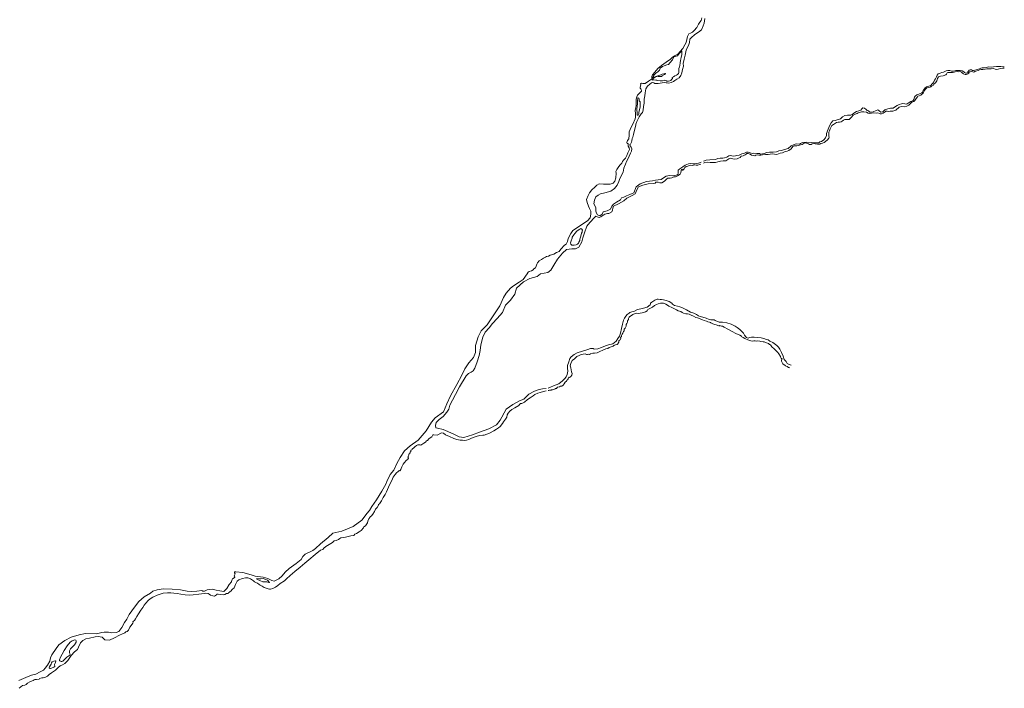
# Model space of a CAD drawing. Header units: metres. Extents: x 347609 to 404409, y 8547781 to 8605413.
# Tile 20 of 37: x 400782 to 404409, y 8582788 to 8585252. Entities that reach past the tile are written whole.
import ezdxf

# ---------------------------------------------------------------- set-up
doc = ezdxf.new("R2010")
doc.units = ezdxf.units.M
doc.layers.get('0').update_dxf_attribs({"color": 3})
doc.layers.add('01. RIO', color=7, linetype='Continuous', lineweight=5, true_color=0x2776bb)

# ---------------------------------------------------------------- blocks, each defined once
blk = doc.blocks.new('REIORORI')
at = {"layer": '01. RIO', "color": 152, "lineweight": 15, "true_color": 0x2776bb, "flags": 128}
for points in [[(403306.2, 8585255.9), (403303.3, 8585238.8), (403299.5, 8585229.1), (403293.5, 8585214.4), (403283.1, 8585205.5), (403269.6, 8585196.9), (403255.8, 8585185.4), (403251.2, 8585179.9), (403249.5, 8585168.4), (403246.3, 8585157.2), (403239.3, 8585146.4), (403237.3, 8585140.3), (403233.3, 8585121.9), (403229.6, 8585106.7), (403226.7, 8585090), (403227, 8585080.8), (403223.8, 8585068.2), (403221.2, 8585056.1), (403217.4, 8585046.4), (403210.9, 8585038.3), (403203.2, 8585033), (403195.5, 8585028), (403191, 8585024.4), (403182.3, 8585020.4), (403173.4, 8585018.4), (403167.8, 8585019.9), (403163.2, 8585019.7), (403157.2, 8585020.2), (403148.3, 8585019), (403133.8, 8585016.6), (403126.9, 8585017), (403122.1, 8585017.5), (403118.5, 8585019.5), (403114.4, 8585020.2), (403110.1, 8585019.1), (403103.8, 8585014.5), (403094.7, 8585007.1), (403088.9, 8584997.3), (403087.1, 8584989.9), (403086.1, 8584982.4), (403084.6, 8584971.4), (403083, 8584958.6), (403083, 8584949.5), (403082.5, 8584944.5), (403079.6, 8584931.8), (403078.7, 8584918.1), (403075.8, 8584910.4), (403071.5, 8584904.7), (403064, 8584894.1), (403057.5, 8584882.2), (403055.7, 8584876.9), (403052.3, 8584866.6), (403052.3, 8584862.9), (403050.5, 8584859.7), (403049.3, 8584853.2), (403045.3, 8584840), (403043.2, 8584828.4), (403041.2, 8584819.4), (403038.9, 8584814.1), (403036.9, 8584805.3), (403035.6, 8584800.4), (403031.9, 8584793.2), (403029.7, 8584792), (403029.7, 8584790.3), (403030.8, 8584787.1), (403034.7, 8584782.8), (403037.2, 8584775.7), (403035.8, 8584767.4), (403032.6, 8584760.2), (403027.7, 8584749.5), (403021.8, 8584738.3), (403017.5, 8584730.1), (403014.1, 8584719.7), (403007.8, 8584704.9), (403005.7, 8584690.8), (402998.1, 8584676.3), (402991.7, 8584663.5), (402988.8, 8584656), (402983.6, 8584642.9), (402973, 8584629.6), (402959.9, 8584620.5), (402937.5, 8584614), (402921.6, 8584610.5), (402913.2, 8584605), (402905, 8584599), (402899.8, 8584587.1), (402897.5, 8584573.7), (402904.2, 8584560.4), (402904.8, 8584548.2), (402905.6, 8584541), (402910.9, 8584532.9), (402919.2, 8584529.9), (402928.1, 8584535.7), (402930.9, 8584543.8), (402945.6, 8584548.2), (402958.4, 8584554), (402963.9, 8584564.9), (402969.2, 8584572.4), (402980.9, 8584580.1), (402995.6, 8584588.5), (402998.4, 8584595.1), (403007.5, 8584598.2), (403017.8, 8584602.9), (403030, 8584607.3), (403038.6, 8584611.5), (403044.5, 8584614), (403053.3, 8584636.5), (403067.5, 8584646.7), (403091.6, 8584655.2), (403113.4, 8584658.3), (403124.7, 8584660.6), (403134.1, 8584661.5), (403145.1, 8584662.9), (403153.4, 8584669.1), (403163.4, 8584674.9), (403175.6, 8584677.6), (403188.7, 8584677.1), (403200.9, 8584679.7), (403206.4, 8584681.8), (403207.7, 8584686.8), (403207.7, 8584693.4), (403208.1, 8584697.7), (403213.4, 8584701.9), (403224.7, 8584709.9), (403233.9, 8584715.9), (403245.5, 8584721.4), (403254, 8584722.5), (403261.4, 8584721.4), (403267.8, 8584721.4), (403282.5, 8584722.8), (403293, 8584727.1)], [(400779.4, 8582817), (400804.5, 8582827.9), (400825.1, 8582836.7), (400841.7, 8582840.6), (400856.9, 8582848.8), (400869.6, 8582855.2), (400875.9, 8582862.4), (400885, 8582873.3), (400893.1, 8582888.7), (400895.3, 8582900.2), (400901, 8582912.1), (400915.9, 8582934.8), (400925.8, 8582948.4), (400948.2, 8582964.4), (400971.3, 8582976.8), (401000.9, 8582985.9), (401024.8, 8582989.8), (401064.4, 8582988.9), (401085, 8582993.5), (401093.2, 8582995.6), (401109.8, 8582994.7), (401121, 8582992.9), (401137.3, 8582994.4), (401147, 8582997.4), (401157.9, 8583012.2), (401168.2, 8583030.4), (401176.7, 8583043.5), (401185.8, 8583060.7), (401204.5, 8583087), (401221.2, 8583107.8), (401240.8, 8583125.7), (401264.4, 8583139), (401272.3, 8583146.5), (401288.3, 8583151.6), (401311.1, 8583155), (401343.7, 8583153.5), (401374, 8583151.1), (401399.4, 8583146.2), (401415.1, 8583144.7), (401434.1, 8583146.8), (401452.7, 8583148.7), (401456.3, 8583146.5), (401462.9, 8583146.8), (401473.2, 8583151.4), (401481.1, 8583152.6), (401491.7, 8583153.2), (401505.9, 8583150.2), (401519.2, 8583148.1), (401526.4, 8583145.9), (401534.3, 8583145.3), (401545.2, 8583155.9), (401554, 8583170.8), (401562.2, 8583180.4), (401564, 8583186.5), (401566.1, 8583191.9), (401572.1, 8583195.2), (401574.9, 8583197.3), (401573.3, 8583201.3), (401572.4, 8583203.4), (401575.2, 8583207.3), (401575.5, 8583210.3), (401573.3, 8583214.3), (401573.3, 8583217), (401577.9, 8583217.9), (401604.2, 8583214.6), (401634.4, 8583206.7), (401649, 8583201), (401678.4, 8583197.3), (401695.9, 8583193.4), (401711.3, 8583186.2), (401719.5, 8583183.4), (401737.3, 8583191.6), (401748.8, 8583202.5), (401759.5, 8583215.8), (401774.6, 8583229.7), (401800.6, 8583248.8), (401819.1, 8583263.3), (401825.1, 8583273.6), (401833.3, 8583282.7), (401862, 8583296), (401871.7, 8583303.9), (401889.6, 8583321.1), (401918, 8583344.4), (401936.1, 8583359.5), (401968.5, 8583367), (402010.3, 8583384.6), (402042.3, 8583407.6), (402058.3, 8583428.2), (402060.8, 8583433), (402070.4, 8583443.3), (402079.8, 8583458.1), (402096.2, 8583482.6), (402115.6, 8583514.2), (402130.7, 8583540.8), (402134.6, 8583551), (402147.3, 8583575.8), (402160, 8583592.6), (402171.8, 8583616.7), (402183.6, 8583639.4), (402200, 8583663.3), (402220.5, 8583681.5), (402250.5, 8583703.1), (402279, 8583736.9), (402298.9, 8583768.8), (402312.2, 8583785.5), (402342.9, 8583806.9), (402355.5, 8583836.1), (402369.6, 8583866.2), (402392, 8583908), (402410.6, 8583942.2), (402421.8, 8583966), (402436.9, 8583987.9), (402453.4, 8584007.4), (402460.7, 8584025.4), (402461.7, 8584051.6), (402471.5, 8584082.9), (402481.7, 8584105.3), (402504.5, 8584127.6), (402533.2, 8584172.4), (402550.3, 8584197.7), (402564.4, 8584227.9), (402573.7, 8584244.9), (402590.2, 8584262.9), (402601, 8584271.7), (402621.9, 8584285.4), (402636.5, 8584294.6), (402651.6, 8584315), (402655.6, 8584322), (402659.4, 8584324.2), (402667.4, 8584326.3), (402674, 8584330.1), (402676.4, 8584333.7), (402681.9, 8584337.4), (402684.5, 8584344.1), (402687.7, 8584351.4), (402689.7, 8584356.4), (402695.6, 8584363), (402704.7, 8584368.6), (402711.8, 8584372.7), (402719.4, 8584377), (402722.2, 8584379.3), (402729.8, 8584380.5), (402736.3, 8584383.8), (402749.2, 8584387.5), (402759.6, 8584393.7), (402769, 8584398.4), (402775.1, 8584406.6), (402788.8, 8584421.1), (402795.5, 8584424.8), (402800.5, 8584434.9), (402802.4, 8584446.3), (402812.2, 8584463.7), (402819.3, 8584474.9), (402840.3, 8584489.2), (402853.5, 8584497.9), (402874, 8584511.2), (402883, 8584521.8), (402886.2, 8584535.9), (402885.6, 8584546.8), (402881.4, 8584556.8), (402877.4, 8584565), (402872.6, 8584578.1), (402870.3, 8584589), (402876.6, 8584604.1), (402880.6, 8584614.4), (402889.9, 8584625.6), (402901, 8584635.1), (402908.4, 8584642), (402916.9, 8584646.8), (402932.8, 8584646), (402947.4, 8584645.4), (402957.5, 8584645.7), (402967.9, 8584649.5), (402975, 8584656.6), (402978.7, 8584669.9), (402979.3, 8584687.1), (402978.5, 8584693.2), (402981.4, 8584700.3), (402987.2, 8584707.5), (402993.3, 8584715.7), (403000.2, 8584723.4), (403002.9, 8584729), (403006.1, 8584734.3), (403013.5, 8584741.7), (403018.3, 8584752.1), (403022, 8584761.4), (403025.4, 8584766.4), (403028.1, 8584774.1), (403026.7, 8584780.4), (403024.1, 8584786.5), (403024.1, 8584792.1), (403023, 8584795.3), (403019.3, 8584795.3), (403018.8, 8584799.3), (403021.2, 8584806.4), (403025.7, 8584813.6), (403027, 8584826.4), (403027.8, 8584838.3), (403030.5, 8584846.8), (403034.7, 8584856), (403040.8, 8584866.7), (403049.8, 8584886.3), (403050.7, 8584892.5), (403050.7, 8584905.2), (403049.1, 8584919), (403051.4, 8584927.2), (403053, 8584937.2), (403053.3, 8584949.8), (403053.3, 8584959.6), (403056, 8584967.3), (403058.4, 8584973.9), (403062.3, 8584978.7), (403065.8, 8584981.6), (403070.6, 8584986.4), (403073.2, 8584988.8), (403073.2, 8584990.9), (403071.1, 8584993), (403070.3, 8584996.8), (403067.7, 8584999.1), (403067.4, 8585002.9), (403069.8, 8585011.6), (403069.5, 8585015.6), (403073.2, 8585018.3), (403077.5, 8585016.7), (403086.2, 8585017.5), (403097.9, 8585024.9), (403109.8, 8585032.9), (403111.9, 8585034.4), (403110.9, 8585037.4), (403110.6, 8585042.4), (403112.7, 8585048.5), (403121.5, 8585058.6), (403133.1, 8585072.3), (403146.2, 8585083), (403163.1, 8585095.2), (403179, 8585106.6), (403185.5, 8585113), (403194.5, 8585118.8), (403206.4, 8585124.7), (403214.9, 8585135), (403224.7, 8585145.6), (403232.4, 8585159.4), (403237.2, 8585168.4), (403241.9, 8585189.9), (403246.7, 8585199.4), (403253.6, 8585202.9), (403260.8, 8585206.1), (403267.1, 8585212.2), (403276.4, 8585223.8), (403282.8, 8585235), (403288.1, 8585242.6), (403292.1, 8585249.3), (403295.5, 8585259.4)], [(403300.7, 8584723.9), (403305.9, 8584725.8), (403315, 8584726.8), (403325.9, 8584725.4), (403333.5, 8584725.9), (403344.7, 8584726.3), (403354.5, 8584727.7), (403363.7, 8584731), (403373.8, 8584732.4), (403382.9, 8584732.5), (403394.9, 8584739.3), (403401.4, 8584741.4), (403408.8, 8584739.8), (403416.8, 8584737.5), (403425.4, 8584738.8), (403430, 8584741.7), (403435.8, 8584744.4), (403440.2, 8584748.7), (403446.7, 8584750.2), (403454.2, 8584753.5), (403458.4, 8584756.2), (403460.3, 8584758.7), (403465.5, 8584758.8), (403472.4, 8584756), (403478.5, 8584752.9), (403484.3, 8584751.3), (403490.4, 8584750.7), (403493.9, 8584753), (403498.4, 8584753.9), (403505.2, 8584753.2), (403512.2, 8584752.7), (403518.9, 8584754.5), (403529, 8584755.3), (403538.9, 8584755.3), (403546.4, 8584755.9), (403555.6, 8584757.4), (403563.2, 8584755.9), (403570.8, 8584755), (403577.8, 8584757.4), (403583, 8584760.3), (403592.5, 8584761.5), (403599.5, 8584765.3), (403609.7, 8584768.1), (403615.9, 8584770.5), (403623.5, 8584776.1), (403627, 8584780.1), (403631.4, 8584786.1), (403635.6, 8584787.6), (403644.3, 8584787.6), (403650.6, 8584788.5), (403658.3, 8584790.7), (403664.8, 8584792.6), (403671.9, 8584797), (403677.4, 8584798.4), (403680.7, 8584797.4), (403687.8, 8584795.2), (403691.4, 8584792.7), (403697.7, 8584791.7), (403700.8, 8584794.6), (403705.1, 8584795.7), (403712.7, 8584794.1), (403720.7, 8584793.6), (403724.9, 8584793.8), (403729.5, 8584793.3), (403733.3, 8584795.9), (403740, 8584796.6), (403745, 8584799.9), (403750.8, 8584803.6), (403758.2, 8584808.9), (403762.2, 8584816), (403764.2, 8584818.2), (403763, 8584823.5), (403762.2, 8584830.6), (403762.8, 8584837.3), (403765.2, 8584843), (403768.3, 8584849.6), (403774.3, 8584862.2), (403780.1, 8584865.7), (403786.8, 8584870.4), (403790.8, 8584873.8), (403796.6, 8584874.6), (403801.6, 8584873.9), (403808.2, 8584875.7), (403812.5, 8584878.2), (403816.5, 8584881.4), (403821.5, 8584883.9), (403832.6, 8584883.9), (403837.4, 8584884.4), (403846.5, 8584893), (403852.2, 8584899.8), (403860.1, 8584904.3), (403867.1, 8584906.8), (403870.7, 8584909.1), (403882.7, 8584912.6), (403891.2, 8584912.7), (403901.3, 8584911.2), (403907.7, 8584907.9), (403913.6, 8584906.7), (403919.8, 8584907.6), (403928.8, 8584909.1), (403937.4, 8584907.1), (403943, 8584908.7), (403949.3, 8584906.9), (403951.9, 8584905.1), (403956.4, 8584905.2), (403963.3, 8584907.7), (403970, 8584912.7), (403972.5, 8584915.1), (403977.3, 8584914.6), (403982.2, 8584914.1), (403988.3, 8584914.7), (403993.5, 8584914.8), (403999, 8584914.8), (404009.2, 8584918.7), (404021.5, 8584930.2), (404030.6, 8584932.6), (404041.4, 8584931.5), (404050.6, 8584933.3), (404057.9, 8584937.4), (404064.5, 8584944), (404068.3, 8584947.8), (404075.4, 8584950), (404079.4, 8584954.7), (404083.9, 8584961.3), (404089, 8584967.7), (404091.1, 8584970.3), (404095.4, 8584971.8), (404102.2, 8584973.5), (404109.8, 8584980.8), (404113.1, 8584986), (404115.2, 8584990.5), (404118.2, 8584995.2), (404122.2, 8584999.1), (404125.2, 8585001.3), (404131, 8585002.7), (404135.5, 8585003.1), (404139, 8585004.9), (404141.2, 8585006.8), (404143.8, 8585008.9), (404146.7, 8585009.8), (404149.7, 8585014.4), (404155.6, 8585019.9), (404158.6, 8585023.3), (404160.5, 8585026.6), (404161.3, 8585030.7), (404162.5, 8585035.8), (404166.2, 8585041.4), (404174.6, 8585043.7), (404184.2, 8585045.4), (404193.6, 8585048.9), (404196.5, 8585051.6), (404198.7, 8585055.7), (404201.5, 8585057.4), (404210.3, 8585057.7), (404214.7, 8585058), (404218.6, 8585057.4), (404224.1, 8585058.1), (404228.6, 8585059.7), (404237.2, 8585060.6), (404241.6, 8585060.4), (404246.2, 8585060.7), (404251.5, 8585058.7), (404254.6, 8585055.5), (404258.4, 8585052.7), (404264.5, 8585050.4), (404269.2, 8585050.2), (404276.5, 8585052), (404278.5, 8585054), (404279, 8585057.4), (404282.3, 8585060.2), (404288.2, 8585060.9), (404292.7, 8585059.3), (404296.6, 8585059.2), (404301.1, 8585061.3), (404307.8, 8585063.3), (404313, 8585065), (404317.7, 8585067.2), (404323.4, 8585068.4), (404330.2, 8585068.9), (404338.3, 8585070.1), (404345, 8585071.3), (404350.4, 8585071.1), (404356, 8585071.1), (404360.3, 8585071.1), (404368.8, 8585071.8), (404375.5, 8585070.3), (404380.2, 8585069), (404386.3, 8585069.3), (404395.4, 8585072.7), (404405.1, 8585073.4), (404409.2, 8585073)], [(403301.7, 8584730.9), (403310.6, 8584734.2), (403324.1, 8584736), (403345.5, 8584737.4), (403354.4, 8584740), (403362.4, 8584741.2), (403371.9, 8584742.1), (403378.6, 8584742.6), (403387.3, 8584746), (403395, 8584750.4), (403399.8, 8584751.1), (403411.3, 8584749.3), (403418.9, 8584750.8), (403421.4, 8584751.3), (403432, 8584753.4), (403442.7, 8584757.6), (403451.9, 8584760.6), (403459.2, 8584763.3), (403466.2, 8584763.6), (403473, 8584761.7), (403481.5, 8584758.9), (403485, 8584759.9), (403497.2, 8584758.5), (403507.1, 8584758.7), (403511.1, 8584756.7), (403525.6, 8584758.5), (403532.7, 8584762.1), (403544.8, 8584763.3), (403557.2, 8584763.7), (403570.3, 8584764.9), (403578.6, 8584769.1), (403587.9, 8584770.3), (403599.9, 8584774), (403612.4, 8584778), (403624.6, 8584787), (403634.7, 8584792.1), (403642.2, 8584794.5), (403654.2, 8584793.8), (403658.4, 8584796), (403665.7, 8584798.9), (403680.6, 8584801.3), (403697.1, 8584799.8), (403710.4, 8584798.1), (403721.9, 8584798.7), (403725.8, 8584798.8), (403729.9, 8584801.6), (403735.7, 8584803), (403743.9, 8584809.9), (403750.7, 8584816.9), (403753.6, 8584825.9), (403754.3, 8584832.4), (403760.3, 8584848.2), (403765.7, 8584861), (403771.3, 8584872.5), (403777.1, 8584879.1), (403786.5, 8584880.9), (403806.2, 8584886.6), (403813.5, 8584893.5), (403821.8, 8584899.3), (403832, 8584900.1), (403838.5, 8584900.3), (403844.1, 8584899.7), (403848.3, 8584902.9), (403855, 8584907.8), (403864.1, 8584913.5), (403873.3, 8584915.8), (403880.2, 8584919.2), (403884.9, 8584924.1), (403888.6, 8584927.6), (403893.7, 8584926.6), (403900, 8584921.2), (403904.3, 8584917), (403908.9, 8584915.7), (403914.1, 8584911.2), (403918.5, 8584910.7), (403925.9, 8584912.6), (403937.5, 8584917.2), (403943.2, 8584919.5), (403947.8, 8584915.6), (403954.8, 8584911.2), (403961.3, 8584912.9), (403969.1, 8584920), (403980.5, 8584924), (403989.7, 8584925.9), (403999.3, 8584926.4), (404008, 8584931.7), (404014.3, 8584935.5), (404021.4, 8584939), (404030.7, 8584941.8), (404035.9, 8584943.3), (404043.1, 8584941.8), (404048.9, 8584941.2), (404051.3, 8584942), (404058.8, 8584946.7), (404065.3, 8584950.5), (404072.1, 8584953.6), (404075.6, 8584958.4), (404078.1, 8584966.4), (404080.5, 8584970.1), (404086.6, 8584974.9), (404094.6, 8584978.2), (404102.8, 8584980.7), (404105.4, 8584982.6), (404108.7, 8584986.6), (404110.6, 8584991), (404113.4, 8584995.8), (404117.3, 8585000.9), (404119.7, 8585002.6), (404122.1, 8585005.2), (404125.9, 8585006.4), (404131.5, 8585006.5), (404136.2, 8585008), (404139.3, 8585010.6), (404140.7, 8585013.4), (404143.2, 8585015.8), (404146.5, 8585017.6), (404149.7, 8585022.9), (404152.6, 8585028.8), (404156, 8585033.8), (404159.3, 8585041.4), (404161.5, 8585047.4), (404165.9, 8585052), (404172.5, 8585054.9), (404179.5, 8585057.7), (404184.8, 8585059.2), (404190.4, 8585061.7), (404194.6, 8585063.4), (404200.6, 8585065), (404208.9, 8585064.4), (404214.9, 8585062.2), (404222.2, 8585062.5), (404231.2, 8585064.4), (404239.4, 8585065.2), (404247.2, 8585065.2), (404254, 8585063.4), (404260.2, 8585060.4), (404263, 8585057.4), (404267.1, 8585055.3), (404270.4, 8585054.6), (404274.3, 8585055.9), (404275.4, 8585059.5), (404276.9, 8585061.9), (404279.6, 8585065.7), (404284, 8585067.4), (404288.9, 8585067.1), (404292.1, 8585064.9), (404296.2, 8585064.5), (404300.9, 8585065.6), (404308.8, 8585068.6), (404318, 8585070.8), (404322.3, 8585073.5), (404328.1, 8585074.9), (404336.7, 8585074.9), (404344, 8585075.5), (404347.6, 8585077.5), (404351.1, 8585078.6), (404361.4, 8585077.1), (404369.7, 8585077.8), (404380.5, 8585079.6), (404391.8, 8585079.1), (404396.4, 8585079.6), (404402.9, 8585078.9), (404408.1, 8585078.6)], [(403291.6, 8584720.2), (403286, 8584718.4), (403279.8, 8584715.5), (403274.3, 8584716.5), (403268.7, 8584716.7), (403259.4, 8584715.3), (403252.9, 8584715.8), (403247.7, 8584715.1), (403243.1, 8584712.6), (403237.8, 8584710.9), (403232.2, 8584707), (403229.9, 8584702.4), (403224.6, 8584697.1), (403222.6, 8584697.8), (403222.1, 8584701), (403220.2, 8584700.5), (403219, 8584696.6), (403217, 8584688.3), (403214.6, 8584682.9), (403205.2, 8584676.2), (403198.1, 8584673.2), (403192.3, 8584672.5), (403185, 8584669.8), (403177.7, 8584668.1), (403170.3, 8584668.6), (403165.4, 8584666.2), (403157, 8584657.4), (403148, 8584651), (403140.4, 8584650.8), (403133.6, 8584653.7), (403125.5, 8584653), (403122.6, 8584649.1), (403118.5, 8584648.8), (403097.7, 8584646.9), (403077.7, 8584641.7), (403062.2, 8584636.1), (403056.3, 8584627.1), (403049.5, 8584609.8), (403037.9, 8584603.6), (403018.9, 8584594.1), (403007.8, 8584584.3), (402987.5, 8584573.2), (402969.9, 8584565.1), (402967.7, 8584557.8), (402966.4, 8584549.7), (402963.9, 8584543.7), (402952.8, 8584538.3), (402947.1, 8584537.8), (402937.1, 8584535.6), (402923, 8584525.6), (402916.5, 8584523.4), (402909.2, 8584525.1), (402904.9, 8584527.5), (402900, 8584523.4), (402882.9, 8584505.2), (402871.8, 8584491.2), (402862.1, 8584466.8), (402856.1, 8584447.9), (402852.6, 8584433), (402841.8, 8584414.3), (402829.1, 8584408.1), (402815.5, 8584407.5), (402796.6, 8584405.4), (402781.4, 8584391.6), (402763.3, 8584369.4), (402749.5, 8584347.1), (402739.2, 8584329), (402727.3, 8584320.1), (402701.1, 8584315.1), (402688.6, 8584305.9), (402660.8, 8584298.9), (402637.6, 8584286.1), (402612.6, 8584262.9), (402606.2, 8584240.4), (402589.7, 8584218.4), (402571.7, 8584200.7), (402560.1, 8584172.9), (402540.9, 8584150.4), (402523.8, 8584133), (402511.3, 8584116.2), (402496.6, 8584100.6), (402488.7, 8584082), (402481.4, 8584054.4), (402478.3, 8584032.8), (402475, 8584014.5), (402467.3, 8583991.3), (402458.8, 8583967.8), (402453, 8583957.7), (402445.3, 8583953.5), (402435.6, 8583948.6), (402427, 8583939.4), (402402.3, 8583899.1), (402388, 8583871.1), (402376.1, 8583849.7), (402366.6, 8583832), (402363, 8583817.4), (402355.3, 8583806), (402341.9, 8583790.2), (402327.3, 8583778.6), (402316.6, 8583767.9), (402313.8, 8583756.3), (402314.7, 8583748.4), (402321.2, 8583747.5), (402341.9, 8583742.3), (402359, 8583734.4), (402384, 8583723), (402401.4, 8583715.4), (402418.2, 8583712), (402450.5, 8583721.8), (402475.5, 8583732.2), (402510, 8583744), (402538.6, 8583758.7), (402552.4, 8583777), (402558, 8583787.4), (402567.1, 8583803.3), (402573.8, 8583817), (402598.2, 8583834.4), (402623.2, 8583847.2), (402638.8, 8583853.3), (402657.7, 8583871.6), (402679.1, 8583883.8), (402695.3, 8583889.6), (402707.8, 8583891.5), (402721.2, 8583892.7)], [(402728.5, 8583894.4), (402737.5, 8583898.6), (402749, 8583902.7), (402768.2, 8583909.7), (402781.7, 8583921.6), (402790.7, 8583930), (402795, 8583936.1), (402798.6, 8583944.7), (402801.3, 8583956.6), (402800.3, 8583968.1), (402799.8, 8583977.5), (402805.5, 8583991.3), (402809, 8584003.2), (402814.2, 8584010.1), (402824.2, 8584017.9), (402836.1, 8584023.9), (402855.3, 8584030.5), (402874.9, 8584036.5), (402885.4, 8584040.8), (402894.4, 8584040.2), (402898.8, 8584038.1), (402911.7, 8584039.1), (402925.2, 8584044.5), (402940.1, 8584050.8), (402951.1, 8584053.9), (402967.6, 8584058.2), (402973.6, 8584062.2), (402979.2, 8584067.1), (402985.7, 8584076.7), (402991.3, 8584086.3), (402995.3, 8584097.5), (402999.6, 8584114.2), (403002.4, 8584130.2), (403006.1, 8584144.9), (403010.1, 8584151.7), (403014.5, 8584159.4), (403020.5, 8584166.2), (403027.1, 8584170.1), (403029.6, 8584173), (403037.6, 8584175.9), (403046.8, 8584178.6), (403058.1, 8584184), (403069.8, 8584186.6), (403080.1, 8584188.6), (403093.3, 8584192.9), (403104.1, 8584200.8), (403106.2, 8584203.6), (403106.2, 8584206.9), (403111.2, 8584211.2), (403122.1, 8584218.5), (403130.2, 8584222.2), (403134.3, 8584221.9), (403141.7, 8584220.9), (403146.9, 8584220.7), (403153.2, 8584220), (403164, 8584217), (403174.6, 8584213.3), (403184.5, 8584208), (403187, 8584203.9), (403193.8, 8584199.1), (403204.8, 8584196.3), (403213.9, 8584193.8), (403223.3, 8584189.7), (403238.9, 8584182.5), (403253.8, 8584174.8), (403265.8, 8584170.7), (403275.9, 8584165.2), (403282.8, 8584161.1), (403289.4, 8584158.6), (403298.4, 8584156.5), (403311.5, 8584152.5), (403322, 8584147.9), (403328.2, 8584146.1), (403339.9, 8584146.1), (403344.6, 8584143.8), (403358.4, 8584137.8), (403361.6, 8584137.9), (403371.4, 8584138.1), (403386.5, 8584135.3), (403402.9, 8584130.1), (403417.2, 8584123.3), (403425.5, 8584117.6), (403434.4, 8584110.8), (403440.3, 8584105.8), (403448.1, 8584096.4), (403452, 8584089.2), (403456.7, 8584083.5), (403459.2, 8584080.6), (403462.5, 8584079.4), (403466.1, 8584078.7), (403470.7, 8584080.6), (403477.9, 8584082.6), (403487.5, 8584081.7), (403501.2, 8584080.8), (403513.2, 8584079.2), (403526.6, 8584075.9), (403531.9, 8584074), (403539.9, 8584071.8), (403545.5, 8584067.8), (403556.6, 8584062.4), (403571.8, 8584052), (403577.7, 8584044.8), (403582.1, 8584037.7), (403588.9, 8584025.7), (403594.7, 8584011.9), (403598.5, 8584000.3), (403605.9, 8583992.1), (403609.9, 8583985.4), (403614.2, 8583983), (403623.8, 8583979.3)], [(402728.9, 8583885.7), (402731.1, 8583885.8), (402733.7, 8583886.7), (402739.8, 8583886.7), (402740.6, 8583887.7), (402744.9, 8583888.7), (402752.3, 8583890.5), (402755.1, 8583891.5), (402756, 8583892.7), (402759.1, 8583893.3), (402762.1, 8583896.4), (402763.5, 8583898.3), (402770.6, 8583899.8), (402774.7, 8583901.4), (402779.1, 8583901.4), (402783.8, 8583905.4), (402788.4, 8583910.8), (402791.7, 8583915.9), (402796.5, 8583920.5), (402797.9, 8583924), (402800.2, 8583924.8), (402802.9, 8583928.4), (402804.1, 8583931.7), (402805.5, 8583934.3), (402807.9, 8583933.9), (402812.4, 8583937.2), (402816.1, 8583942.2), (402817.1, 8583948.6), (402815.4, 8583954.8), (402814.1, 8583961.6), (402812.6, 8583969.6), (402810.4, 8583976.8), (402812.3, 8583985.8), (402816.9, 8583995.9), (402825.8, 8584002.8), (402834.8, 8584011.5), (402842.7, 8584015.1), (402851, 8584018.6), (402864.8, 8584020.5), (402869.9, 8584018.6), (402873.8, 8584018.3), (402878.7, 8584019.4), (402880.6, 8584018.8), (402885, 8584021.4), (402893.2, 8584023.4), (402899.8, 8584023.1), (402908.9, 8584024.2), (402916.8, 8584028.4), (402933.1, 8584035.9), (402941.7, 8584038.8), (402948.3, 8584040.5), (402953.5, 8584043.6), (402961.4, 8584046.6), (402968.6, 8584049.3), (402969.3, 8584050.2), (402970.8, 8584052), (402973.1, 8584052.8), (402974.2, 8584053), (402976.3, 8584054.5), (402981.5, 8584055.8), (402982.9, 8584055.8), (402985.3, 8584058), (402986.3, 8584059.5), (402989.8, 8584064), (402989.8, 8584068.2), (402991.5, 8584070.9), (402993.6, 8584072.4), (402995, 8584075), (402996.6, 8584078.6), (402995.9, 8584080.7), (402996.7, 8584082.5), (402998.9, 8584084.3), (402999.2, 8584085.4), (402999.2, 8584088.7), (402999.9, 8584091.2), (403002, 8584093.5), (403004.5, 8584097.1), (403005.6, 8584099.7), (403006.9, 8584103.3), (403008.4, 8584106.1), (403008.7, 8584111.3), (403012.5, 8584115.6), (403016.4, 8584123.1), (403016.5, 8584129.1), (403018.6, 8584133), (403020.8, 8584138), (403021.5, 8584142.2), (403024.2, 8584147.1), (403024.9, 8584151.2), (403027.3, 8584155.3), (403029.8, 8584158.5), (403035.4, 8584161.7), (403041.3, 8584165.6), (403049.4, 8584169), (403055.6, 8584170.1), (403060.6, 8584169.8), (403075.7, 8584172.1), (403087, 8584175.6), (403094, 8584179.8), (403096.4, 8584184), (403103.5, 8584187.5), (403113.5, 8584192.9), (403120.1, 8584198.4), (403127.9, 8584202.2), (403134.4, 8584204.8), (403142.3, 8584207.9), (403148.4, 8584207.9), (403154.2, 8584207.4), (403162.1, 8584204.3), (403167.9, 8584200.3), (403173.8, 8584196.8), (403184.6, 8584191.4), (403194.1, 8584186.3), (403202.1, 8584182.9), (403208, 8584179.6), (403217.4, 8584176.4), (403222.2, 8584173.3), (403227.6, 8584170.6), (403235.5, 8584168.7), (403241.6, 8584168.2), (403247.9, 8584166.6), (403255.6, 8584163.5), (403264.1, 8584159), (403272.8, 8584154.6), (403279.1, 8584153.2), (403288.3, 8584149.5), (403298, 8584146.1), (403303.3, 8584143.8), (403311.9, 8584141.4), (403317.3, 8584139.1), (403323.8, 8584137.8), (403327.2, 8584136.2), (403328, 8584134.6), (403333.2, 8584132), (403342, 8584129.1), (403347.9, 8584127.1), (403357.6, 8584124.2), (403359.8, 8584123.7), (403360.9, 8584124.6), (403363.5, 8584123.9), (403367, 8584123.3), (403371, 8584122.2), (403377.8, 8584118.6), (403390.7, 8584111.2), (403406.2, 8584102.8), (403419.9, 8584096), (403434.4, 8584089.5), (403440.7, 8584086.3), (403442.8, 8584083.6), (403447.1, 8584081.4), (403453.3, 8584077.5), (403464.6, 8584072.5), (403475.1, 8584068.7), (403481.6, 8584067.7), (403486.7, 8584068.6), (403490.9, 8584068.8), (403496.6, 8584068), (403500.1, 8584068.8), (403508.1, 8584067.2), (403512.9, 8584066.6), (403520.3, 8584065.5), (403524.1, 8584065), (403529.8, 8584062.7), (403540.1, 8584058.8), (403544.8, 8584055.1), (403548, 8584053.8), (403550.8, 8584050.5), (403553.2, 8584046.7), (403561.1, 8584039.6), (403569.1, 8584031.7), (403575, 8584025.8), (403578.8, 8584020.6), (403584.2, 8584011.5), (403586.2, 8584005.7), (403587.6, 8584004.1), (403589.5, 8584003.6), (403590.3, 8584002.9), (403590.1, 8584000.6), (403588.8, 8583997.1), (403588.8, 8583994.4), (403590.2, 8583991.3), (403593.8, 8583984), (403598, 8583980.6), (403600.4, 8583979.5), (403602.1, 8583977.5), (403603.7, 8583976.4), (403608.7, 8583974.4), (403614.4, 8583970.7), (403618.6, 8583969.8)], [(400780.4, 8582788.4), (400792.1, 8582798.6), (400800.4, 8582799.9), (400805.9, 8582802.7), (400811, 8582807.8), (400819, 8582812.6), (400828.5, 8582816), (400833.6, 8582816.9), (400834.7, 8582819.5), (400837.9, 8582821.4), (400844.3, 8582821.4), (400853.3, 8582821.6), (400855.4, 8582824.1), (400863.2, 8582826.9), (400868.1, 8582826.9), (400874.6, 8582827.8), (400883.9, 8582833.7), (400890.4, 8582839.5), (400898.7, 8582845), (400914.3, 8582854.9), (400920.5, 8582861.2), (400923.3, 8582865.1), (400931.2, 8582870.8), (400939.7, 8582874.3), (400948.7, 8582880.4), (400959.1, 8582891.2), (400972.2, 8582908.7), (400984.3, 8582922.3), (400994.8, 8582931.3), (400999, 8582940.4), (401006.6, 8582956.2), (401014.8, 8582964.9), (401026, 8582971), (401039.3, 8582973.2), (401060.5, 8582977.5), (401071.5, 8582979.7), (401085.7, 8582976.6), (401096.1, 8582967.6), (401113.1, 8582965.6), (401131.5, 8582974.4), (401149.3, 8582984.8), (401161, 8582989.1), (401169.3, 8582993.2), (401172.9, 8582996.4), (401178.2, 8582998.3), (401182.6, 8583002.9), (401187.4, 8583013.2), (401196.1, 8583025.1), (401199.3, 8583028.2), (401199.9, 8583031), (401198.8, 8583033.1), (401201.7, 8583035.6), (401204.9, 8583038.5), (401208.6, 8583044.5), (401213.6, 8583052.5), (401219.5, 8583062.7), (401228.5, 8583076), (401236.2, 8583086.1), (401241.1, 8583095), (401247.2, 8583102), (401255.2, 8583111.4), (401262.8, 8583117.8), (401272.3, 8583124.2), (401288.3, 8583131.7), (401299.7, 8583135.6), (401311.1, 8583139.2), (401326.3, 8583139.7), (401338.3, 8583139.7), (401350.5, 8583139.5), (401361.8, 8583137.8), (401376, 8583134.7), (401391.8, 8583132.8), (401406, 8583131.5), (401421.1, 8583132.6), (401441.9, 8583134.9), (401461.9, 8583138.3), (401468.2, 8583139.2), (401476.3, 8583137.9), (401480.6, 8583134.8), (401484.7, 8583131), (401493.8, 8583129.1), (401500, 8583128.2), (401507.4, 8583132.3), (401508.9, 8583135.3), (401513.1, 8583135.6), (401520.2, 8583133.9), (401531.1, 8583132.3), (401537.3, 8583134), (401543.5, 8583137.4), (401549.6, 8583138.3), (401551, 8583140.4), (401555.4, 8583142.4), (401562.3, 8583148.6), (401562.5, 8583150.4), (401566.5, 8583153.6), (401571.9, 8583158.6), (401577, 8583170.7), (401583.4, 8583183.1), (401589.5, 8583188.1), (401602.3, 8583192.7), (401613.3, 8583195.6), (401623.1, 8583195.6), (401632.3, 8583191.5), (401643, 8583184.9), (401647.3, 8583180.8), (401654.5, 8583176.7), (401658.2, 8583175.6), (401663.7, 8583171), (401667.8, 8583168.4), (401675.8, 8583164.6), (401682.7, 8583159.8), (401697.5, 8583154.4), (401702.5, 8583153.1), (401706.1, 8583153.1), (401714, 8583156.7), (401724, 8583161), (401733.3, 8583167.6), (401741.5, 8583174.4), (401757.1, 8583183.9), (401765.5, 8583192.3), (401778.5, 8583203.9), (401796.1, 8583218.4), (401815.4, 8583234.4), (401832.2, 8583249.5), (401847.1, 8583262.3), (401870.8, 8583281.8), (401890.4, 8583297.5), (401899, 8583300.4), (401902.9, 8583304.7), (401910.4, 8583311), (401934, 8583326.2), (401940.6, 8583331.2), (401947.4, 8583332.6), (401956.7, 8583336.4), (401961.9, 8583339.9), (401965, 8583343.3), (401981.8, 8583345.3), (402001.5, 8583350.3), (402013.1, 8583352), (402016.4, 8583355.9), (402023, 8583358.7), (402032.8, 8583365.2), (402039.4, 8583370.4), (402048.9, 8583379.2), (402050, 8583383.6), (402056.1, 8583387.6), (402063.6, 8583398.1), (402064.1, 8583403.8), (402067.9, 8583413.3), (402072.2, 8583417.2), (402073.6, 8583420.3), (402078.3, 8583424.4), (402082.9, 8583430), (402088.8, 8583440), (402093.1, 8583447.9), (402098.8, 8583454.3), (402103.3, 8583462.6), (402103.9, 8583465.8), (402107.3, 8583468.6), (402114.4, 8583479.4), (402121.4, 8583491.3), (402127.8, 8583503), (402132.8, 8583512.4), (402140.6, 8583530), (402145.8, 8583541), (402152.8, 8583553.7), (402158.3, 8583566.6), (402165.8, 8583576.7), (402170.7, 8583582.6), (402176.9, 8583586.9), (402178.8, 8583589.5), (402181, 8583590.4), (402182.2, 8583590.2), (402184, 8583590.9), (402186.4, 8583594.6), (402187.3, 8583598.5), (402190.1, 8583604.1), (402194.4, 8583614.4), (402199.9, 8583619.9), (402206, 8583628), (402208.9, 8583630.6), (402209.9, 8583631.7), (402210.7, 8583632.4), (402212, 8583632.5), (402213.1, 8583632.9), (402214.6, 8583634.6), (402214.9, 8583635.4), (402213.9, 8583636.9), (402212.2, 8583639.6), (402212.6, 8583641.6), (402213.9, 8583645.3), (402215.7, 8583647.1), (402216.1, 8583650.8), (402218.9, 8583653), (402218.9, 8583656), (402220, 8583658.6), (402222.5, 8583661.2), (402222.9, 8583662.3), (402223.5, 8583665.3), (402226.9, 8583667.1), (402227.6, 8583669.9), (402229.4, 8583671.3), (402233.7, 8583674.6), (402238.1, 8583677.6), (402244.4, 8583683), (402248.5, 8583685.7), (402253.8, 8583686), (402256.8, 8583684.9), (402259.9, 8583684.4), (402263.9, 8583686.4), (402271.2, 8583691.6), (402276.4, 8583695.6), (402280.1, 8583700.1), (402283, 8583701.5), (402284.6, 8583702), (402288.9, 8583707.7), (402294.1, 8583710.9), (402300.2, 8583715.3), (402303.7, 8583722.1), (402308.1, 8583722.2), (402319.5, 8583721.7), (402335.7, 8583729.4), (402342.7, 8583728.6), (402350.7, 8583721.8), (402365.1, 8583715.8), (402381.6, 8583708.7), (402393, 8583704.8), (402404.6, 8583703.1), (402412.9, 8583702.6), (402422.4, 8583701.7), (402427.6, 8583702.8), (402437.2, 8583705.7), (402446.8, 8583710.2), (402456.2, 8583713.4), (402467.9, 8583717.8), (402477.6, 8583720), (402487.8, 8583721.1), (402492.6, 8583721.4), (402502.9, 8583724.7), (402512.9, 8583728.8), (402529.2, 8583737.3), (402538.6, 8583743.3), (402545.3, 8583747.8), (402551.8, 8583753.1), (402560.8, 8583764.3), (402564.9, 8583770.6), (402571.2, 8583780.4), (402576.3, 8583788), (402578.1, 8583795.9), (402582, 8583802.5), (402587.6, 8583810.1), (402595.4, 8583815.8), (402605.6, 8583822.2), (402621, 8583830.5), (402623.1, 8583834.3), (402626.8, 8583837.2), (402631.3, 8583837.8), (402641.9, 8583843.2), (402653.2, 8583852.8), (402663, 8583859), (402673.3, 8583866.4), (402680.2, 8583871.4), (402690.5, 8583876.1), (402699.2, 8583878.1), (402711.5, 8583882.1), (402721.4, 8583884.3)]]:
    blk.add_lwpolyline(points, dxfattribs=at)
for points in [[(403111.4, 8585029.6), (403113.2, 8585030), (403117.6, 8585030.3), (403125, 8585029.2), (403129.6, 8585028.7), (403131.5, 8585027.5), (403141, 8585026.8), (403149.7, 8585027.3), (403156.7, 8585028.2), (403159.1, 8585029.2), (403162.4, 8585028.5), (403164.9, 8585026.2), (403166.1, 8585025.7), (403171.6, 8585025), (403177, 8585026.2), (403180.5, 8585027.8), (403183.7, 8585032), (403186.4, 8585034.9), (403186.2, 8585039.1), (403190.8, 8585041.8), (403195.6, 8585044.7), (403201.9, 8585047.8), (403205.1, 8585049.8), (403207.7, 8585052), (403209.4, 8585053.6), (403210, 8585056.8), (403210.5, 8585062), (403210.2, 8585065.6), (403210.7, 8585072.2), (403212.9, 8585078.5), (403213.9, 8585083.6), (403215.4, 8585093.4), (403216.9, 8585101.6), (403218.1, 8585106.9), (403219.3, 8585114.1), (403220.9, 8585122.5), (403220.9, 8585132), (403221.1, 8585136.2), (403220.9, 8585137.5), (403219.2, 8585135.3), (403211.7, 8585127.2), (403204.7, 8585119.3), (403192.4, 8585114.6), (403186.8, 8585103.7), (403176.8, 8585092.8), (403171.6, 8585087.3), (403165.4, 8585085.6), (403156.3, 8585082.2), (403150.1, 8585079.2), (403141.7, 8585072.8), (403138.5, 8585066.5), (403132.4, 8585059.5), (403125.2, 8585054.4), (403118.9, 8585048.4), (403115.5, 8585043.1), (403114.4, 8585038.9), (403114.6, 8585037.2), (403115.8, 8585037.3), (403119.2, 8585039.8), (403125.3, 8585043.1), (403133.1, 8585045.4), (403143.4, 8585049), (403149.1, 8585050.7), (403155, 8585053.1), (403158.6, 8585053.6), (403160.2, 8585053.8), (403160.8, 8585053.4), (403160.9, 8585052.9), (403157, 8585050.3), (403149.3, 8585044.9), (403146.2, 8585042.8), (403144, 8585042.9), (403138.4, 8585043), (403133.6, 8585043.2), (403131.2, 8585043.4), (403128.7, 8585043.2), (403123.5, 8585040.1), (403117.2, 8585036.2), (403112.5, 8585032), (403111.5, 8585030.3)], [(403059.1, 8584962.9), (403058.3, 8584952.7), (403057.9, 8584942.2), (403056.7, 8584933.8), (403055.6, 8584921.4), (403056.5, 8584907.2), (403057.3, 8584900.3), (403058.3, 8584899.7), (403060.5, 8584900.6), (403063.3, 8584904.6), (403063.3, 8584911.4), (403065.1, 8584920.1), (403067.2, 8584930.6), (403068.1, 8584937.9), (403068.2, 8584944.3), (403067.5, 8584949.5), (403065.9, 8584951.3), (403064, 8584952.3), (403064.1, 8584958.9), (403063.6, 8584961), (403062.4, 8584962.8), (403060.5, 8584964.2), (403059.7, 8584964), (403059.3, 8584963.6)], [(402843.5, 8584479.1), (402833.9, 8584472.5), (402826.5, 8584464.5), (402823.2, 8584459.1), (402817.8, 8584450.4), (402817.6, 8584446.8), (402813.4, 8584437.4), (402811.4, 8584430), (402812.4, 8584424.4), (402815.5, 8584421.6), (402824.2, 8584420.6), (402831.7, 8584422.2), (402836.4, 8584425.3), (402840.5, 8584428.9), (402842.4, 8584432), (402845.2, 8584437.9), (402845.7, 8584443.7), (402847.8, 8584451.1), (402850.4, 8584459.1), (402852.2, 8584465.2), (402853.6, 8584468.5), (402854.6, 8584472.8), (402854.8, 8584477), (402853, 8584480.6), (402848.9, 8584482.2), (402845.6, 8584480.5)], [(401655.9, 8583192.5), (401662.5, 8583191.9), (401670.5, 8583191.7), (401678.5, 8583192.5), (401688.3, 8583188.8), (401695.2, 8583186.7), (401697.2, 8583184), (401699.9, 8583181.3), (401702, 8583179.1), (401702, 8583178.4), (401699.4, 8583178.5), (401692.8, 8583180.1), (401686.2, 8583180.2), (401678.2, 8583180.7), (401666.8, 8583185.4), (401660.7, 8583187.7), (401655.6, 8583191)], [(400929.2, 8582893.2), (400932.8, 8582903.4), (400939.1, 8582914.6), (400946, 8582927.3), (400956.6, 8582944.3), (400968.2, 8582958.4), (400975, 8582963.6), (400984.9, 8582967), (400989.4, 8582965.9), (400990.7, 8582963), (400990.7, 8582958.3), (400984.2, 8582948.9), (400973.4, 8582937.1), (400969.3, 8582933.3), (400965.8, 8582926.6), (400965.9, 8582919.7), (400967.8, 8582914.5), (400966.2, 8582911), (400956.1, 8582902.8), (400949.1, 8582897), (400941, 8582889), (400937.6, 8582887.2), (400934.4, 8582887.2), (400930.2, 8582889.7), (400928.9, 8582890.7)], [(400893.1, 8582861.1), (400891.1, 8582862.1), (400890.6, 8582864.7), (400892.2, 8582867.9), (400896.1, 8582873.9), (400898.6, 8582877.7), (400899.7, 8582881.8), (400901.8, 8582886.2), (400907.7, 8582889), (400914, 8582890.2), (400915.8, 8582889.4), (400914.3, 8582883.8), (400910, 8582876.5), (400909.7, 8582873.4), (400911.3, 8582871.3), (400911, 8582869), (400907.7, 8582865.8), (400899.5, 8582863.2), (400896, 8582861.7)]]:
    blk.add_lwpolyline(points, close=True, dxfattribs=at)

msp = doc.modelspace()

# ---------------------------------------------------------------- block references
msp.add_blockref('REIORORI', (0, 0))

doc.saveas('drawing.dxf')
